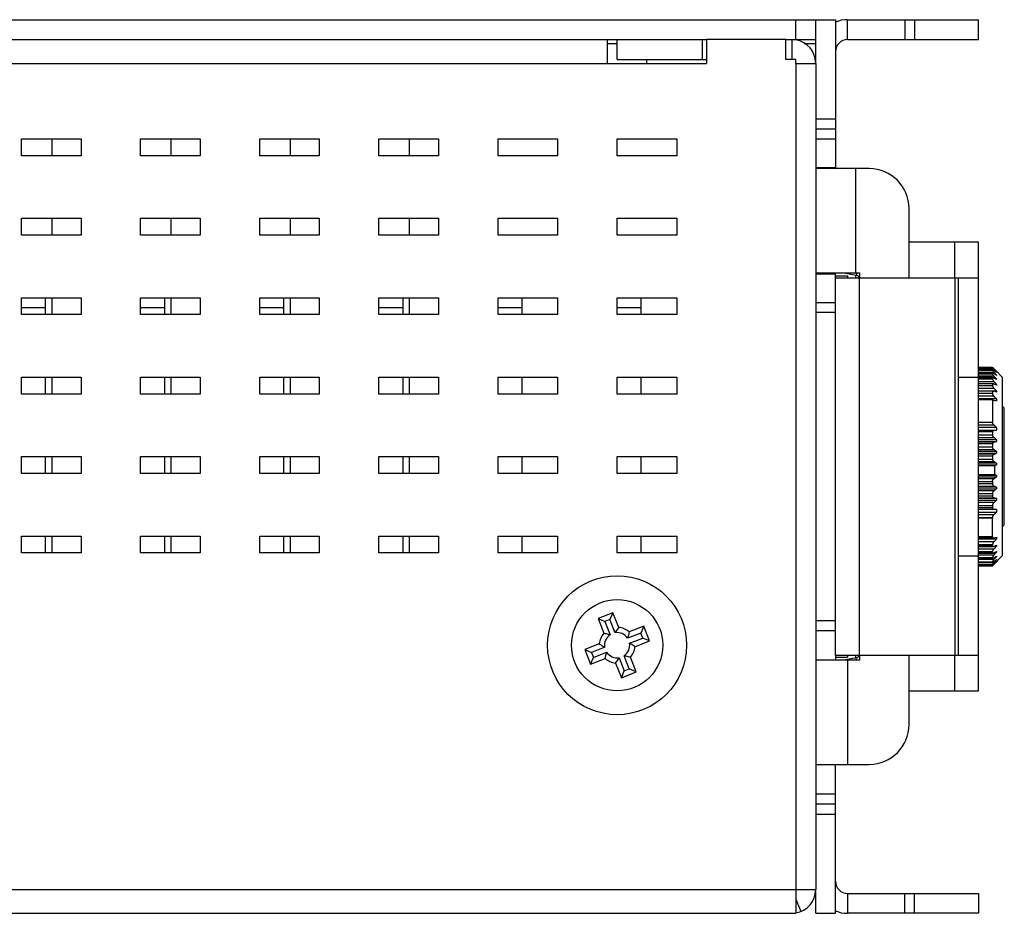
# Model space of a CAD drawing. Extents: x 879 to 1770, y -20 to 610.
# Tile 14 of 16: x 1449 to 1498, y 224 to 269. Entities that reach past the tile are written whole.
import ezdxf

# ---------------------------------------------------------------- set-up
doc = ezdxf.new("R2010")
doc.units = 0
doc.header["$LTSCALE"] = 2
doc.header["$MEASUREMENT"] = 0
for name, color, linetype in [('3347156100_HDXF_CONTINUO93', 7, 'CONTINUOUS'), ('3991141100_CDXF_CONTINUO88', 7, 'CONTINUOUS'), ('3991141200_BDXF_CONTINUO91', 7, 'CONTINUOUS'), ('46-111-501-1DXF_CONTINU103', 7, 'CONTINUOUS'), ('BACK_PLATE_2DXF_CONTINU100', 7, 'CONTINUOUS'), ('SCREW_M4_DXF_CONTINUOUS_97', 7, 'CONTINUOUS'), ('SNAP_2_DXF_CONTINUOUS_LINE', 7, 'CONTINUOUS'), ('SNAP_DXF_CONTINUOUS_LINE', 7, 'CONTINUOUS')]:
    doc.layers.add(name, color=color, linetype=linetype)

msp = doc.modelspace()

# ---------------------------------------------------------------- linework, layer by layer
at = {"layer": '3347156100_HDXF_CONTINUO93', "color": 7, "linetype": 'Continuous'}
for p, q in [((1450.537, 262.048), (1450.537, 262.898)), ((1456.537, 262.048), (1456.537, 262.898)), ((1462.537, 262.048), (1462.537, 262.898)), ((1468.537, 262.048), (1468.537, 262.898)), ((1450.537, 258.048), (1450.537, 258.898)), ((1456.537, 258.048), (1456.537, 258.898)), ((1462.537, 258.048), (1462.537, 258.898)), ((1468.537, 258.048), (1468.537, 258.898)), ((1450.537, 254.048), (1450.537, 254.898)), ((1456.537, 254.048), (1456.537, 254.898)), ((1462.537, 254.048), (1462.537, 254.898)), ((1468.537, 254.048), (1468.537, 254.898)), ((1450.537, 250.048), (1450.537, 250.898)), ((1456.537, 250.048), (1456.537, 250.898)), ((1462.537, 250.048), (1462.537, 250.898)), ((1468.537, 250.048), (1468.537, 250.898)), ((1450.537, 246.048), (1450.537, 246.898)), ((1456.537, 246.048), (1456.537, 246.898)), ((1462.537, 246.048), (1462.537, 246.898)), ((1468.537, 246.048), (1468.537, 246.898)), ((1450.537, 242.048), (1450.537, 242.898)), ((1456.537, 242.048), (1456.537, 242.898)), ((1462.537, 242.048), (1462.537, 242.898)), ((1468.537, 242.048), (1468.537, 242.898))]:
    msp.add_line(p, q, dxfattribs=at)
at = {"layer": '3991141100_CDXF_CONTINUO88', "color": 3, "linetype": 'Continuous'}
msp.add_line((1392.995, 268.898), (1488.995, 268.898), dxfattribs=at)
at = {"layer": '3991141100_CDXF_CONTINUO88', "color": 7, "linetype": 'Continuous'}
for p, q in [((1487.995, 267.898), (1487.995, 268.898)), ((1488.995, 267.898), (1488.995, 268.898)), ((1393.995, 267.898), (1478.995, 267.898)), ((1483.295, 267.898), (1483.495, 267.898)), ((1487.495, 267.898), (1488.995, 267.898)), ((1478.495, 267.698), (1478.995, 267.698)), ((1488.417, 267.698), (1488.995, 267.698)), ((1450.195, 254.898), (1450.195, 254.048)), ((1456.195, 254.898), (1456.195, 254.048)), ((1462.195, 254.898), (1462.195, 254.048)), ((1468.195, 254.898), (1468.195, 254.048)), ((1474.195, 254.898), (1474.195, 254.048)), ((1480.195, 254.898), (1480.195, 254.048)), ((1448.995, 254.398), (1450.195, 254.398)), ((1454.995, 254.398), (1456.195, 254.398)), ((1460.995, 254.398), (1462.195, 254.398)), ((1466.995, 254.398), (1468.195, 254.398)), ((1472.995, 254.398), (1474.195, 254.398)), ((1478.995, 254.398), (1480.195, 254.398)), ((1450.195, 250.898), (1450.195, 250.048)), ((1456.195, 250.898), (1456.195, 250.048)), ((1462.195, 250.898), (1462.195, 250.048)), ((1468.195, 250.898), (1468.195, 250.048)), ((1474.195, 250.898), (1474.195, 250.048)), ((1480.195, 250.898), (1480.195, 250.048)), ((1450.195, 246.898), (1450.195, 246.048)), ((1456.195, 246.898), (1456.195, 246.048)), ((1462.195, 246.898), (1462.195, 246.048)), ((1468.195, 246.898), (1468.195, 246.048)), ((1474.195, 246.898), (1474.195, 246.048)), ((1480.195, 246.898), (1480.195, 246.048)), ((1450.195, 242.898), (1450.195, 242.048)), ((1456.195, 242.898), (1456.195, 242.048)), ((1462.195, 242.898), (1462.195, 242.048)), ((1468.195, 242.898), (1468.195, 242.048)), ((1474.195, 242.898), (1474.195, 242.048)), ((1480.195, 242.898), (1480.195, 242.048))]:
    msp.add_line(p, q, dxfattribs=at)
at = {"layer": '3991141200_BDXF_CONTINUO91', "color": 7, "linetype": 'Continuous'}
for p, q in [((1478.495, 267.898), (1478.495, 266.698)), ((1478.995, 267.898), (1483.295, 267.898)), ((1478.995, 266.898), (1478.995, 267.898)), ((1483.295, 266.898), (1483.295, 267.898)), ((1487.495, 267.898), (1483.495, 267.898)), ((1483.495, 267.898), (1483.495, 266.698)), ((1487.495, 266.898), (1487.495, 267.898)), ((1487.795, 267.898), (1487.795, 266.898)), ((1487.995, 266.898), (1487.495, 266.898)), ((1487.995, 266.698), (1487.995, 266.898)), ((1394.195, 266.698), (1483.495, 266.698)), ((1487.995, 266.698), (1488.995, 266.698)), ((1488.995, 266.698), (1488.995, 225.098)), ((1448.995, 262.048), (1448.995, 262.898)), ((1448.995, 262.898), (1451.995, 262.898)), ((1451.995, 262.898), (1451.995, 262.048)), ((1454.995, 262.048), (1454.995, 262.898)), ((1454.995, 262.898), (1457.995, 262.898)), ((1457.995, 262.898), (1457.995, 262.048)), ((1460.995, 262.048), (1460.995, 262.898)), ((1460.995, 262.898), (1463.995, 262.898)), ((1463.995, 262.898), (1463.995, 262.048)), ((1466.995, 262.898), (1469.995, 262.898)), ((1466.995, 262.048), (1466.995, 262.898)), ((1469.995, 262.898), (1469.995, 262.048)), ((1472.995, 262.898), (1475.995, 262.898)), ((1472.995, 262.048), (1472.995, 262.898)), ((1475.995, 262.898), (1475.995, 262.048)), ((1478.995, 262.898), (1481.995, 262.898)), ((1478.995, 262.048), (1478.995, 262.898)), ((1481.995, 262.898), (1481.995, 262.048)), ((1451.995, 262.048), (1448.995, 262.048)), ((1457.995, 262.048), (1454.995, 262.048)), ((1463.995, 262.048), (1460.995, 262.048)), ((1469.995, 262.048), (1466.995, 262.048)), ((1475.995, 262.048), (1472.995, 262.048)), ((1481.995, 262.048), (1478.995, 262.048)), ((1448.995, 258.048), (1448.995, 258.898)), ((1448.995, 258.898), (1451.995, 258.898)), ((1451.995, 258.898), (1451.995, 258.048)), ((1454.995, 258.048), (1454.995, 258.898)), ((1454.995, 258.898), (1457.995, 258.898)), ((1457.995, 258.898), (1457.995, 258.048)), ((1460.995, 258.898), (1463.995, 258.898)), ((1460.995, 258.048), (1460.995, 258.898)), ((1463.995, 258.898), (1463.995, 258.048)), ((1466.995, 258.898), (1469.995, 258.898)), ((1466.995, 258.048), (1466.995, 258.898)), ((1469.995, 258.898), (1469.995, 258.048)), ((1472.995, 258.898), (1475.995, 258.898)), ((1472.995, 258.048), (1472.995, 258.898)), ((1475.995, 258.898), (1475.995, 258.048)), ((1478.995, 258.898), (1481.995, 258.898)), ((1478.995, 258.048), (1478.995, 258.898)), ((1481.995, 258.898), (1481.995, 258.048)), ((1451.995, 258.048), (1448.995, 258.048)), ((1457.995, 258.048), (1454.995, 258.048)), ((1463.995, 258.048), (1460.995, 258.048)), ((1469.995, 258.048), (1466.995, 258.048)), ((1475.995, 258.048), (1472.995, 258.048)), ((1481.995, 258.048), (1478.995, 258.048)), ((1448.995, 254.048), (1448.995, 254.898)), ((1448.995, 254.898), (1451.995, 254.898)), ((1451.995, 254.898), (1451.995, 254.048)), ((1454.995, 254.048), (1454.995, 254.898)), ((1454.995, 254.898), (1457.995, 254.898)), ((1457.995, 254.898), (1457.995, 254.048)), ((1460.995, 254.898), (1463.995, 254.898)), ((1460.995, 254.048), (1460.995, 254.898)), ((1463.995, 254.898), (1463.995, 254.048)), ((1466.995, 254.898), (1469.995, 254.898)), ((1466.995, 254.048), (1466.995, 254.898)), ((1469.995, 254.898), (1469.995, 254.048)), ((1472.995, 254.898), (1475.995, 254.898)), ((1472.995, 254.048), (1472.995, 254.898)), ((1475.995, 254.898), (1475.995, 254.048)), ((1478.995, 254.898), (1481.995, 254.898)), ((1478.995, 254.048), (1478.995, 254.898)), ((1481.995, 254.898), (1481.995, 254.048)), ((1451.995, 254.048), (1448.995, 254.048)), ((1457.995, 254.048), (1454.995, 254.048)), ((1463.995, 254.048), (1460.995, 254.048)), ((1469.995, 254.048), (1466.995, 254.048)), ((1475.995, 254.048), (1472.995, 254.048)), ((1481.995, 254.048), (1478.995, 254.048)), ((1448.995, 250.048), (1448.995, 250.898)), ((1448.995, 250.898), (1451.995, 250.898)), ((1451.995, 250.898), (1451.995, 250.048)), ((1454.995, 250.898), (1457.995, 250.898)), ((1454.995, 250.048), (1454.995, 250.898)), ((1457.995, 250.898), (1457.995, 250.048)), ((1460.995, 250.898), (1463.995, 250.898)), ((1460.995, 250.048), (1460.995, 250.898)), ((1463.995, 250.898), (1463.995, 250.048)), ((1466.995, 250.898), (1469.995, 250.898)), ((1466.995, 250.048), (1466.995, 250.898)), ((1469.995, 250.898), (1469.995, 250.048)), ((1472.995, 250.898), (1475.995, 250.898)), ((1472.995, 250.048), (1472.995, 250.898)), ((1475.995, 250.898), (1475.995, 250.048)), ((1478.995, 250.898), (1481.995, 250.898)), ((1478.995, 250.048), (1478.995, 250.898)), ((1481.995, 250.898), (1481.995, 250.048)), ((1451.995, 250.048), (1448.995, 250.048)), ((1457.995, 250.048), (1454.995, 250.048)), ((1463.995, 250.048), (1460.995, 250.048)), ((1469.995, 250.048), (1466.995, 250.048)), ((1475.995, 250.048), (1472.995, 250.048)), ((1481.995, 250.048), (1478.995, 250.048)), ((1448.995, 246.898), (1451.995, 246.898)), ((1448.995, 246.048), (1448.995, 246.898)), ((1451.995, 246.898), (1451.995, 246.048)), ((1454.995, 246.898), (1457.995, 246.898)), ((1454.995, 246.048), (1454.995, 246.898)), ((1457.995, 246.898), (1457.995, 246.048)), ((1460.995, 246.898), (1463.995, 246.898)), ((1460.995, 246.048), (1460.995, 246.898)), ((1463.995, 246.898), (1463.995, 246.048)), ((1466.995, 246.898), (1469.995, 246.898)), ((1466.995, 246.048), (1466.995, 246.898)), ((1469.995, 246.898), (1469.995, 246.048)), ((1472.995, 246.898), (1475.995, 246.898)), ((1472.995, 246.048), (1472.995, 246.898)), ((1475.995, 246.898), (1475.995, 246.048)), ((1478.995, 246.898), (1481.995, 246.898)), ((1478.995, 246.048), (1478.995, 246.898)), ((1481.995, 246.898), (1481.995, 246.048)), ((1451.995, 246.048), (1448.995, 246.048)), ((1457.995, 246.048), (1454.995, 246.048)), ((1463.995, 246.048), (1460.995, 246.048)), ((1469.995, 246.048), (1466.995, 246.048)), ((1475.995, 246.048), (1472.995, 246.048)), ((1481.995, 246.048), (1478.995, 246.048)), ((1448.995, 242.898), (1451.995, 242.898)), ((1448.995, 242.048), (1448.995, 242.898)), ((1451.995, 242.898), (1451.995, 242.048)), ((1454.995, 242.898), (1457.995, 242.898)), ((1454.995, 242.048), (1454.995, 242.898)), ((1457.995, 242.898), (1457.995, 242.048)), ((1460.995, 242.898), (1463.995, 242.898)), ((1460.995, 242.048), (1460.995, 242.898)), ((1463.995, 242.898), (1463.995, 242.048)), ((1466.995, 242.898), (1469.995, 242.898)), ((1466.995, 242.048), (1466.995, 242.898)), ((1469.995, 242.898), (1469.995, 242.048)), ((1472.995, 242.898), (1475.995, 242.898)), ((1472.995, 242.048), (1472.995, 242.898)), ((1475.995, 242.898), (1475.995, 242.048)), ((1478.995, 242.898), (1481.995, 242.898)), ((1478.995, 242.048), (1478.995, 242.898)), ((1481.995, 242.898), (1481.995, 242.048)), ((1451.995, 242.048), (1448.995, 242.048)), ((1457.995, 242.048), (1454.995, 242.048)), ((1463.995, 242.048), (1460.995, 242.048)), ((1469.995, 242.048), (1466.995, 242.048)), ((1475.995, 242.048), (1472.995, 242.048)), ((1481.995, 242.048), (1478.995, 242.048)), ((1394.195, 225.098), (1488.995, 225.098)), ((1487.995, 225.098), (1487.995, 223.898)), ((1487.995, 224.606), (1488.247, 223.987)), ((1392.995, 223.898), (1487.995, 223.898))]:
    msp.add_line(p, q, dxfattribs=at)
at = {"layer": '3991141200_BDXF_CONTINUO91', "color": 3, "linetype": 'Continuous'}
for p, q in [((1478.995, 266.898), (1483.495, 266.898)), ((1480.495, 266.698), (1480.495, 266.898)), ((1487.995, 266.698), (1487.995, 225.098))]:
    msp.add_line(p, q, dxfattribs=at)
at = {"layer": '3991141200_BDXF_CONTINUO91', "color": 7, "linetype": 'Continuous'}
for centre, start, end in [((1487.795, 266.698), 0, 80.5737), ((1487.795, 225.098), 279.5428, 0)]:
    msp.add_arc(centre, 1.2, start, end, dxfattribs=at)
at = {"layer": '46-111-501-1DXF_CONTINU103', "color": 6, "linetype": 'Continuous'}
for p, q in [((1497.195, 251.398), (1497.895, 251.398)), ((1497.895, 251.381), (1497.195, 251.381)), ((1497.195, 251.366), (1497.895, 251.366)), ((1497.895, 251.29), (1497.195, 251.29)), ((1497.195, 251.256), (1497.895, 251.256)), ((1497.195, 251.156), (1497.967, 251.156)), ((1497.895, 251.121), (1497.195, 251.121)), ((1497.195, 251.069), (1497.895, 251.069)), ((1497.195, 250.958), (1497.967, 250.958)), ((1497.895, 251.381), (1497.895, 251.366)), ((1497.895, 251.29), (1497.895, 251.256)), ((1497.895, 251.121), (1497.899, 251.122)), ((1497.895, 251.122), (1497.9, 251.122)), ((1497.895, 251.121), (1497.895, 251.069)), ((1497.914, 251.28), (1497.967, 251.28)), ((1497.967, 251.326), (1497.934, 251.359)), ((1497.956, 251.326), (1497.967, 251.326)), ((1497.967, 251.326), (1497.972, 251.321)), ((1497.967, 251.28), (1497.987, 251.258)), ((1497.967, 251.156), (1498.003, 251.116)), ((1498.095, 251.011), (1498.063, 251.011)), ((1498.095, 251.141), (1498.079, 251.141)), ((1498.095, 251.196), (1498.095, 251.193)), ((1498.095, 251.141), (1498.095, 251.127)), ((1498.095, 251.011), (1498.095, 250.986)), ((1498.395, 250.898), (1498.098, 251.196)), ((1497.195, 250.882), (1497.895, 250.882)), ((1497.895, 250.879), (1497.195, 250.879)), ((1497.195, 250.808), (1497.895, 250.808)), ((1497.195, 250.687), (1497.967, 250.687)), ((1497.195, 250.573), (1497.916, 250.573)), ((1497.895, 250.565), (1497.195, 250.565)), ((1497.195, 250.478), (1497.895, 250.478)), ((1497.895, 250.879), (1497.906, 250.882)), ((1497.895, 250.879), (1497.895, 250.808)), ((1497.895, 250.565), (1497.895, 250.478)), ((1497.906, 250.882), (1497.91, 250.882)), ((1498.095, 250.535), (1498.009, 250.535)), ((1498.095, 250.808), (1498.041, 250.808)), ((1498.095, 250.808), (1498.095, 250.773)), ((1498.095, 250.535), (1498.095, 250.491)), ((1498.395, 250.898), (1498.395, 241.898)), ((1497.195, 250.349), (1497.967, 250.349)), ((1497.195, 250.201), (1497.927, 250.201)), ((1497.895, 250.186), (1497.195, 250.186)), ((1497.195, 250.084), (1497.895, 250.084)), ((1497.195, 249.949), (1497.967, 249.949)), ((1497.895, 250.186), (1497.895, 250.084)), ((1498.095, 250.197), (1497.948, 250.197)), ((1497.967, 250.349), (1497.961, 250.356)), ((1498.095, 250.197), (1498.095, 250.145)), ((1498.095, 249.8), (1497.195, 249.8)), ((1497.895, 249.758), (1497.195, 249.758)), ((1497.895, 249.758), (1497.895, 248.633)), ((1498.095, 249.8), (1498.095, 249.697)), ((1498.495, 243.498), (1498.495, 249.298)), ((1497.195, 248.633), (1497.895, 248.633)), ((1497.195, 248.492), (1497.968, 248.492)), ((1498.095, 248.367), (1497.195, 248.367)), ((1497.195, 248.236), (1498.095, 248.236)), ((1497.967, 248.208), (1497.195, 248.208)), ((1497.895, 248.145), (1497.195, 248.145)), ((1497.195, 248), (1497.895, 248)), ((1497.895, 248.145), (1497.895, 248)), ((1498.095, 248.367), (1498.095, 248.236)), ((1497.195, 247.863), (1497.967, 247.863)), ((1498.095, 247.747), (1497.195, 247.747)), ((1497.195, 247.665), (1498.095, 247.665)), ((1497.967, 247.619), (1497.195, 247.619)), ((1497.895, 247.544), (1497.195, 247.544)), ((1497.895, 247.544), (1497.895, 247.394)), ((1498.095, 247.747), (1498.095, 247.665)), ((1497.195, 247.394), (1497.895, 247.394)), ((1497.195, 247.262), (1497.967, 247.262)), ((1498.095, 247.159), (1497.195, 247.159)), ((1497.195, 247.075), (1498.095, 247.075)), ((1497.967, 247.011), (1497.195, 247.011)), ((1498.095, 247.159), (1498.095, 247.075)), ((1497.895, 246.925), (1497.195, 246.925)), ((1497.195, 246.772), (1497.895, 246.772)), ((1497.195, 246.647), (1497.967, 246.647)), ((1498.095, 246.559), (1497.195, 246.559)), ((1497.195, 246.49), (1498.095, 246.49)), ((1497.895, 246.925), (1497.895, 246.772)), ((1497.896, 246.764), (1497.895, 246.772)), ((1498.095, 246.559), (1498.095, 246.49)), ((1497.995, 246.427), (1497.195, 246.427)), ((1497.195, 245.996), (1497.995, 245.996)), ((1497.995, 246.427), (1497.995, 245.996)), ((1498.095, 245.941), (1497.195, 245.941)), ((1497.195, 245.872), (1498.095, 245.872)), ((1497.967, 245.775), (1497.195, 245.775)), ((1497.195, 245.645), (1497.895, 245.645)), ((1497.895, 245.52), (1497.195, 245.52)), ((1497.895, 245.645), (1497.896, 245.654)), ((1497.895, 245.645), (1497.895, 245.52)), ((1498.095, 245.941), (1498.095, 245.872)), ((1497.195, 245.415), (1497.967, 245.415)), ((1498.095, 245.361), (1497.195, 245.361)), ((1497.195, 245.278), (1498.095, 245.278)), ((1497.967, 245.167), (1497.195, 245.167)), ((1497.195, 245.032), (1497.895, 245.032)), ((1497.895, 245.032), (1497.895, 244.91)), ((1498.095, 245.361), (1498.095, 245.278)), ((1497.895, 244.91), (1497.195, 244.91)), ((1497.195, 244.817), (1497.967, 244.817)), ((1498.095, 244.782), (1497.195, 244.782)), ((1497.195, 244.702), (1498.095, 244.702)), ((1497.967, 244.579), (1497.195, 244.579)), ((1498.095, 244.782), (1498.095, 244.702)), ((1497.195, 244.44), (1497.895, 244.44)), ((1497.895, 244.324), (1497.195, 244.324)), ((1497.195, 244.245), (1497.967, 244.245)), ((1498.095, 244.228), (1497.195, 244.228)), ((1497.195, 244.102), (1498.095, 244.102)), ((1497.895, 244.44), (1497.895, 244.324)), ((1497.967, 244.245), (1498.095, 244.228)), ((1498.095, 244.228), (1498.095, 244.102)), ((1497.968, 243.971), (1497.195, 243.971)), ((1497.195, 243.829), (1497.895, 243.829)), ((1497.895, 243.79), (1497.195, 243.79)), ((1497.895, 243.829), (1497.895, 243.79)), ((1497.195, 242.867), (1497.895, 242.867)), ((1497.895, 242.835), (1497.195, 242.835)), ((1497.195, 242.803), (1497.937, 242.803)), ((1497.195, 242.798), (1497.937, 242.798)), ((1497.195, 242.749), (1498.095, 242.749)), ((1497.967, 242.598), (1497.195, 242.598)), ((1497.895, 242.867), (1497.895, 242.835)), ((1497.937, 242.798), (1497.968, 242.803)), ((1498.095, 242.843), (1498.095, 242.749)), ((1497.195, 242.466), (1497.895, 242.466)), ((1497.895, 242.389), (1497.195, 242.389)), ((1497.195, 242.364), (1497.924, 242.364)), ((1497.967, 242.234), (1497.195, 242.234)), ((1497.195, 242.11), (1497.895, 242.11)), ((1497.895, 242.046), (1497.195, 242.046)), ((1497.195, 242.031), (1497.914, 242.031)), ((1497.895, 242.466), (1497.895, 242.389)), ((1497.895, 242.11), (1497.895, 242.046)), ((1497.961, 242.228), (1497.967, 242.234)), ((1497.991, 242.387), (1498.095, 242.387)), ((1498.03, 242.088), (1498.095, 242.088)), ((1498.095, 242.434), (1498.095, 242.387)), ((1498.095, 242.126), (1498.095, 242.088)), ((1497.967, 241.937), (1497.195, 241.937)), ((1497.195, 241.821), (1497.895, 241.821)), ((1497.895, 241.772), (1497.195, 241.772)), ((1497.195, 241.764), (1497.895, 241.764)), ((1497.967, 241.71), (1497.195, 241.71)), ((1497.195, 241.605), (1497.895, 241.605)), ((1497.895, 241.571), (1497.195, 241.571)), ((1497.195, 241.568), (1497.895, 241.568)), ((1497.967, 241.556), (1497.195, 241.556)), ((1497.895, 241.821), (1497.895, 241.772)), ((1497.895, 241.605), (1497.895, 241.571)), ((1498.395, 241.898), (1497.911, 241.415)), ((1497.993, 241.586), (1497.967, 241.556)), ((1498.055, 241.857), (1498.095, 241.857)), ((1498.073, 241.698), (1498.095, 241.698)), ((1498.087, 241.613), (1498.095, 241.613)), ((1498.095, 241.886), (1498.095, 241.857)), ((1498.095, 241.716), (1498.095, 241.698)), ((1498.095, 241.621), (1498.095, 241.613)), ((1497.195, 241.465), (1497.895, 241.465)), ((1497.895, 241.446), (1497.195, 241.446)), ((1497.195, 241.445), (1497.896, 241.445)), ((1497.195, 241.402), (1497.895, 241.402)), ((1497.895, 241.399), (1497.195, 241.399)), ((1497.895, 241.465), (1497.895, 241.446)), ((1497.895, 241.446), (1497.896, 241.445)), ((1497.895, 241.402), (1497.895, 241.399)), ((1497.931, 241.434), (1497.967, 241.47)), ((1497.967, 241.479), (1497.942, 241.479)), ((1497.978, 241.491), (1497.967, 241.479))]:
    msp.add_line(p, q, dxfattribs=at)
for centre, radius, start, end in [((1497.127, 250.611), 1.099, 45.0934, 45.7202), ((1496.284, 249.763), 2.295, 44.9687, 45.1204), ((1491.703, 245.187), 8.77, 44.7302, 44.9697), ((1497.869, 251.015), 0.112, 63.4568, 68.8117), ((1474.995, 227.333), 33.21, 45.9277, 46.2351), ((1477.064, 227.037), 31.979, 48.8782, 49.1827), ((1479.17, 226.22), 31.17, 52.6146, 52.911), ((1470.02, 226.936), 36.852, 40.3744, 40.6815), ((1474.095, 227.634), 33.633, 44.4725, 44.772), ((1472.469, 227.599), 34.798, 42.5728, 42.8342), ((1471.196, 227.442), 35.764, 41.2244, 41.4485), ((1481.18, 224.477), 31.267, 57.2496, 57.5289), ((1469.571, 226.611), 37.229, 39.9875, 40.2939), ((1482.969, 220.958), 33.181, 62.8801, 63.1289), ((1498.31, 250.246), 0.454, 216.8603, 220.9036), ((1469.643, 226.282), 37.168, 40.0486, 40.3552), ((1484.424, 213.496), 39.115, 69.5434, 69.744), ((1470.232, 225.952), 36.675, 40.5603, 40.8677), ((1484.799, 190.928), 60.255, 77.25188, 77.37555), ((1498.395, 249.298), 0.1, 0, 90), ((1473.52, 223.516), 34.95, 45.3199, 45.6117), ((1485.5, 305.678), 58.807, 282.23869, 282.36669), ((1476.596, 224.028), 32.013, 47.8112, 48.1205), ((1484.498, 284.962), 39.698, 289.8327, 290.0297), ((1478.686, 222.956), 31.025, 51.2731, 51.5764), ((1483.066, 276.888), 33.387, 296.5068, 296.7532), ((1480.724, 221.194), 30.743, 55.5965, 55.8859), ((1481.72, 272.191), 30.474, 302.2807, 302.5034), ((1482.947, 218.8), 31.082, 60.8326, 61.0435), ((1479.293, 270.7), 31.144, 306.8409, 307.1366), ((1484.148, 212.17), 36.003, 67.2082, 67.4296), ((1477.189, 269.393), 31.915, 310.6189, 310.9232), ((1485.318, 198.634), 47.884, 74.5242, 74.6835), ((1475.114, 268.568), 33.131, 313.6099, 313.9172), ((1472.084, 269.217), 36.158, 315.7147, 316.0034), ((1445.497, 243.327), 52.4, 359.4977, 0.506), ((1498.395, 243.498), 0.1, 270, 360), ((1498.346, 242.273), 0.499, 139.451, 143.1435), ((1469.521, 266.892), 37.408, 319.4997, 319.8033), ((1484.369, 286.525), 45.787, 287.2781, 287.4445), ((1483.755, 273.716), 34.412, 294.3918, 294.6267), ((1469.242, 266.563), 37.643, 319.7369, 320.0401), ((1482.1, 269.105), 31.364, 300.3915, 300.6637), ((1469.49, 266.235), 37.434, 319.5263, 319.8299), ((1497.882, 241.633), 0.0687, 292.9388, 296.1894), ((1480.178, 266.837), 30.718, 305.386, 305.6803), ((1470.252, 265.921), 36.801, 318.8598, 319.1645), ((1478.113, 265.737), 31.246, 309.4508, 309.7563), ((1476.032, 265.279), 32.349, 312.692, 313.0021), ((1473.16, 265.406), 34.466, 316.0604, 316.342), ((1471.648, 265.497), 35.578, 317.7737, 318.0177), ((1492.978, 246.345), 6.975, 315.0117, 315.2459), ((1500.85, 238.695), 4.008, 136.006, 136.7426)]:
    msp.add_arc(centre, radius, start, end, dxfattribs=at)
for points, start_tangent, end_tangent in [([(1497.895, 251.381), (1497.91, 251.37), (1497.934, 251.348), (1497.967, 251.317)], (0.829651, -0.558282), (0.721062, -0.692871)), ([(1497.967, 251.28), (1497.937, 251.312), (1497.915, 251.338), (1497.901, 251.356), (1497.895, 251.366)], (-0.680461, 0.732784), (-0.322099, 0.946706)), ([(1497.895, 251.29), (1497.91, 251.283), (1497.934, 251.266), (1497.967, 251.238)], (0.985929, -0.167167), (0.753409, -0.657553)), ([(1497.967, 251.156), (1497.937, 251.191), (1497.915, 251.22), (1497.901, 251.242), (1497.895, 251.256)], (-0.663013, 0.748608), (-0.194696, 0.980864)), ([(1497.967, 250.958), (1497.937, 250.994), (1497.915, 251.026), (1497.901, 251.051), (1497.895, 251.069)], (-0.651812, 0.758381), (-0.140298, 0.990109)), ([(1497.899, 251.122), (1497.91, 251.12)], (0.999472, 0.032491), (0.932777, -0.360453)), ([(1497.919, 251.115), (1497.934, 251.107), (1497.967, 251.084)], (0.895206, -0.445652), (0.791995, -0.610527)), ([(1497.967, 250.687), (1497.937, 250.725), (1497.915, 250.759), (1497.901, 250.787), (1497.895, 250.808)], (-0.646666, 0.762773), (-0.110855, 0.993837)), ([(1497.895, 250.565), (1497.91, 250.573), (1497.915, 250.574)], (0.602485, 0.79813), (0.999747, 0.022504)), ([(1497.895, 250.478), (1497.897, 250.466), (1497.901, 250.453), (1497.908, 250.437), (1497.917, 250.42), (1497.929, 250.4), (1497.943, 250.379), (1497.961, 250.356)], (0.092779, -0.995687), (0.636331, -0.771416)), ([(1497.91, 250.882), (1497.934, 250.874), (1497.967, 250.855)], (0.995941, -0.090008), (0.83583, -0.548988)), ([(1497.915, 250.574), (1497.934, 250.57), (1497.967, 250.557)], (0.999747, 0.022504), (0.882693, -0.46995)), ([(1497.895, 250.186), (1497.91, 250.199), (1497.926, 250.202)], (0.487429, 0.873163), (0.999967, -0.008165)), ([(1497.947, 249.974), (1497.919, 250.015), (1497.902, 250.053), (1497.895, 250.084)], (-0.599453, 0.80041), (-0.080843, 0.996727)), ([(1497.926, 250.202), (1497.934, 250.201), (1497.967, 250.192)], (0.999967, -0.008165), (0.928606, -0.371066)), ([(1497.895, 249.758), (1497.917, 249.752), (1497.942, 249.741), (1497.968, 249.726)], (0.978478, -0.206349), (0.841535, -0.540203)), ([(1497.913, 248.568), (1497.904, 248.591), (1497.898, 248.613), (1497.895, 248.633)], (-0.425324, 0.905041), (-0.062579, 0.99804)), ([(1497.968, 248.492), (1497.946, 248.516), (1497.927, 248.542), (1497.913, 248.568)], (-0.714578, 0.699556), (-0.425324, 0.905041)), ([(1497.895, 248.145), (1497.91, 248.174), (1497.934, 248.196), (1497.967, 248.208)], (0.289275, 0.957246), (0.985457, 0.169927)), ([(1497.904, 247.955), (1497.9, 247.971), (1497.897, 247.986), (1497.895, 248)], (-0.328819, 0.944393), (-0.060239, 0.998184)), ([(1497.967, 247.863), (1497.94, 247.892), (1497.919, 247.923), (1497.904, 247.955)], (-0.74451, 0.667611), (-0.328819, 0.944393)), ([(1497.895, 247.544), (1497.91, 247.576), (1497.934, 247.602), (1497.967, 247.619)], (0.269632, 0.962963), (0.953977, 0.299879)), ([(1497.899, 247.367), (1497.897, 247.376), (1497.896, 247.385), (1497.895, 247.394)], (-0.225408, 0.974264), (-0.058688, 0.998276)), ([(1497.895, 246.925), (1497.91, 246.96), (1497.934, 246.989), (1497.967, 247.011)], (0.255919, 0.966698), (0.911478, 0.411349)), ([(1497.967, 247.262), (1497.935, 247.293), (1497.912, 247.329), (1497.899, 247.367)], (-0.7834, 0.621517), (-0.225408, 0.974264)), ([(1497.896, 246.764), (1497.899, 246.744), (1497.906, 246.723), (1497.915, 246.703), (1497.928, 246.683), (1497.946, 246.664), (1497.967, 246.647)], (0.110524, -0.993873), (0.82789, -0.560891)), ([(1497.895, 245.52), (1497.897, 245.503), (1497.902, 245.485), (1497.909, 245.469), (1497.918, 245.453), (1497.931, 245.438), (1497.947, 245.425), (1497.967, 245.415)], (0.05973, -0.998215), (0.923391, -0.383861)), ([(1497.896, 245.654), (1497.903, 245.686), (1497.917, 245.719), (1497.939, 245.749), (1497.967, 245.775)], (0.110524, 0.993873), (0.800285, 0.59962)), ([(1497.899, 245.059), (1497.897, 245.05), (1497.896, 245.041), (1497.895, 245.032)], (-0.225408, -0.974264), (-0.059508, -0.998228)), ([(1497.967, 245.167), (1497.935, 245.134), (1497.912, 245.097), (1497.899, 245.059)], (-0.759037, -0.651048), (-0.225408, -0.974264)), ([(1497.895, 244.91), (1497.897, 244.894), (1497.902, 244.877), (1497.909, 244.862), (1497.918, 244.848), (1497.931, 244.835), (1497.947, 244.825), (1497.967, 244.817)], (0.062071, -0.998072), (0.964472, -0.264183)), ([(1497.904, 244.485), (1497.9, 244.469), (1497.897, 244.454), (1497.895, 244.44)], (-0.328819, -0.944393), (-0.061705, -0.998094)), ([(1497.967, 244.579), (1497.94, 244.549), (1497.919, 244.517), (1497.904, 244.485)], (-0.724032, -0.689766), (-0.328819, -0.944393)), ([(1497.895, 244.324), (1497.897, 244.308), (1497.902, 244.293), (1497.909, 244.28), (1497.918, 244.267), (1497.931, 244.257), (1497.947, 244.249), (1497.967, 244.245)], (0.065676, -0.997841), (0.991932, -0.126771)), ([(1497.913, 243.893), (1497.904, 243.87), (1497.898, 243.849), (1497.895, 243.829)], (-0.425324, -0.905041), (-0.064884, -0.997893)), ([(1497.968, 243.971), (1497.946, 243.946), (1497.927, 243.919), (1497.913, 243.893)], (-0.698212, -0.715891), (-0.425324, -0.905041)), ([(1497.895, 242.835), (1497.901, 242.815), (1497.915, 242.802), (1497.937, 242.798)], (0.087043, -0.996205), (1, 0.000502)), ([(1497.947, 242.572), (1497.931, 242.55), (1497.918, 242.529), (1497.909, 242.51), (1497.902, 242.494), (1497.897, 242.479), (1497.895, 242.466)], (-0.599453, -0.80041), (-0.087531, -0.996162)), ([(1497.895, 242.389), (1497.897, 242.38), (1497.902, 242.372), (1497.909, 242.367), (1497.918, 242.364), (1497.924, 242.364)], (0.105266, -0.994444), (0.999998, -0.001873)), ([(1497.895, 242.11), (1497.901, 242.131), (1497.913, 242.159), (1497.934, 242.192), (1497.961, 242.228)], (0.102787, 0.994703), (0.636331, 0.771416)), ([(1497.895, 242.046), (1497.897, 242.039), (1497.902, 242.034), (1497.909, 242.031), (1497.914, 242.031)], (0.130904, -0.991395), (1, -0.000924)), ([(1497.914, 242.031), (1497.918, 242.031), (1497.931, 242.034), (1497.947, 242.04), (1497.967, 242.05)], (1, -0.000924), (0.862561, 0.505953)), ([(1497.924, 242.364), (1497.931, 242.365), (1497.947, 242.368), (1497.967, 242.376)], (0.999998, -0.001873), (0.910722, 0.413019)), ([(1497.967, 241.937), (1497.947, 241.913), (1497.931, 241.891), (1497.918, 241.873), (1497.909, 241.856), (1497.902, 241.842), (1497.897, 241.831), (1497.895, 241.821)], (-0.649077, -0.760723), (-0.126822, -0.991925)), ([(1497.895, 241.772), (1497.897, 241.767), (1497.902, 241.764), (1497.906, 241.764)], (0.176384, -0.984321), (0.999991, 0.004203)), ([(1497.967, 241.71), (1497.947, 241.686), (1497.931, 241.666), (1497.918, 241.649), (1497.909, 241.634), (1497.902, 241.622), (1497.897, 241.613), (1497.895, 241.605)], (-0.657882, -0.753121), (-0.168718, -0.985664)), ([(1497.895, 241.571), (1497.897, 241.568), (1497.9, 241.567)], (0.274747, -0.961517), (0.99985, 0.017341)), ([(1497.967, 241.556), (1497.947, 241.534), (1497.931, 241.516), (1497.918, 241.5), (1497.909, 241.487), (1497.902, 241.477), (1497.897, 241.47), (1497.895, 241.465)], (-0.67285, -0.739779), (-0.256344, -0.966586)), ([(1497.9, 241.567), (1497.902, 241.568), (1497.909, 241.57)], (0.99985, 0.017341), (0.921402, 0.388612)), ([(1497.906, 241.764), (1497.909, 241.764), (1497.918, 241.766), (1497.931, 241.772), (1497.947, 241.781), (1497.967, 241.794)], (0.999991, 0.004203), (0.815235, 0.57913)), ([(1497.912, 241.571), (1497.918, 241.575), (1497.931, 241.583), (1497.947, 241.594), (1497.967, 241.61)], (0.897873, 0.440254), (0.772133, 0.635461)), ([(1497.931, 241.442), (1497.918, 241.428), (1497.909, 241.418), (1497.902, 241.41), (1497.897, 241.405), (1497.895, 241.402)], (-0.684868, -0.728667), (-0.520661, -0.853764)), ([(1497.895, 241.399), (1497.897, 241.401), (1497.902, 241.405), (1497.909, 241.412), (1497.911, 241.414)], (0.783123, 0.621867), (0.706887, 0.707327)), ([(1497.896, 241.445), (1497.897, 241.445), (1497.902, 241.447), (1497.909, 241.452)], (1, -0.000445), (0.819897, 0.572511)), ([(1497.909, 241.452), (1497.918, 241.459), (1497.931, 241.47), (1497.947, 241.484), (1497.967, 241.502)], (0.819897, 0.572511), (0.734969, 0.678101))]:
    msp.add_spline(points, degree=3, dxfattribs=dict(at, start_tangent=start_tangent, end_tangent=end_tangent))
at = {"layer": 'BACK_PLATE_2DXF_CONTINU100', "color": 7, "linetype": 'Continuous'}
for p, q in [((1488.995, 268.898), (1489.995, 268.898)), ((1490.595, 268.898), (1497.195, 268.898)), ((1490.595, 267.898), (1490.595, 268.898)), ((1493.478, 268.898), (1493.478, 267.898)), ((1493.971, 268.898), (1493.971, 267.898)), ((1497.195, 267.898), (1497.195, 268.898)), ((1488.995, 266.698), (1488.995, 267.898)), ((1488.995, 263.898), (1489.995, 263.898)), ((1488.995, 263.898), (1488.995, 263.398)), ((1488.995, 263.398), (1489.995, 263.398)), ((1488.995, 262.898), (1489.995, 262.898)), ((1489.995, 261.441), (1488.995, 261.441)), ((1491.695, 261.398), (1489.031, 261.398)), ((1490.995, 261.398), (1490.995, 256.148)), ((1493.695, 255.898), (1493.695, 259.398)), ((1488.995, 256.105), (1489.995, 256.105)), ((1489.031, 256.148), (1491.195, 256.148)), ((1490.413, 256.148), (1491.032, 256.039)), ((1491.05, 256.139), (1491.032, 256.039)), ((1491.195, 256.148), (1491.195, 255.898)), ((1489.995, 254.648), (1488.995, 254.648)), ((1489.995, 254.148), (1488.995, 254.148)), ((1488.995, 254.148), (1488.995, 238.648)), ((1488.995, 238.648), (1489.995, 238.648)), ((1488.995, 238.148), (1489.995, 238.148)), ((1491.195, 236.648), (1488.995, 236.648)), ((1491.032, 236.758), (1490.413, 236.648)), ((1490.595, 236.648), (1490.595, 231.398)), ((1491.051, 236.648), (1491.032, 236.758)), ((1491.195, 236.898), (1491.195, 236.648)), ((1493.695, 233.398), (1493.695, 236.898)), ((1488.995, 231.398), (1491.695, 231.398)), ((1489.995, 229.898), (1488.995, 229.898)), ((1489.995, 229.398), (1488.995, 229.398)), ((1488.995, 229.398), (1488.995, 228.898)), ((1488.995, 228.898), (1489.995, 228.898)), ((1488.995, 223.898), (1488.995, 224.989)), ((1490.595, 224.898), (1490.595, 223.898)), ((1493.478, 223.898), (1493.478, 224.898)), ((1493.971, 223.898), (1493.971, 224.898)), ((1497.195, 224.898), (1497.195, 223.898)), ((1488.995, 223.898), (1489.995, 223.898)), ((1497.195, 223.898), (1490.595, 223.898))]:
    msp.add_line(p, q, dxfattribs=at)
at = {"layer": 'BACK_PLATE_2DXF_CONTINU100', "color": 3, "linetype": 'Continuous'}
for p, q in [((1489.995, 268.898), (1489.995, 261.441)), ((1490.595, 267.898), (1497.195, 267.898)), ((1489.995, 255.898), (1489.995, 256.105)), ((1489.995, 255.998), (1490.595, 255.998)), ((1490.595, 255.998), (1490.595, 255.898)), ((1489.995, 236.898), (1489.995, 236.648)), ((1489.995, 236.798), (1490.595, 236.798)), ((1490.595, 236.898), (1490.595, 236.798)), ((1489.995, 223.898), (1489.995, 231.398)), ((1490.595, 224.898), (1497.195, 224.898))]:
    msp.add_line(p, q, dxfattribs=at)
at = {"layer": 'BACK_PLATE_2DXF_CONTINU100', "color": 7, "linetype": 'Continuous'}
for centre, radius, start, end in [((1490.595, 267.298), 1.6, 90, 112.2322), ((1491.695, 259.398), 2, 0, 90), ((1490.997, 255.842), 0.2, 16, 80), ((1490.997, 236.954), 0.2, 280, 344), ((1491.695, 233.398), 2, 270, 0), ((1490.595, 225.498), 1.6, 247.7678, 270)]:
    msp.add_arc(centre, radius, start, end, dxfattribs=at)
at = {"layer": 'BACK_PLATE_2DXF_CONTINU100', "color": 3, "linetype": 'Continuous'}
for centre, start, end in [((1490.595, 267.298), 90, 180), ((1490.595, 225.498), 180, 270)]:
    msp.add_arc(centre, 0.6, start, end, dxfattribs=at)
for points, start_tangent, end_tangent in [([(1489.995, 261.441), (1489.997, 261.417), (1490.003, 261.403)], (0, -1), (0.69222, -0.721686)), ([(1489.995, 256.105), (1489.997, 256.129), (1490.003, 256.144)], (0, 1), (0.69222, 0.721686))]:
    msp.add_spline(points, degree=3, dxfattribs=dict(at, start_tangent=start_tangent, end_tangent=end_tangent))
at = {"layer": 'SCREW_M4_DXF_CONTINUOUS_97', "color": 7, "linetype": 'Continuous'}
for p, q in [((1478.783, 239.034), (1478.038, 238.741)), ((1478.783, 239.034), (1478.633, 238.691)), ((1479.073, 238.295), (1478.783, 239.034)), ((1478.038, 238.741), (1478.381, 238.592)), ((1478.038, 238.741), (1478.328, 238.003)), ((1478.633, 238.691), (1478.381, 238.592)), ((1478.381, 238.592), (1478.642, 237.927)), ((1478.894, 238.026), (1478.633, 238.691)), ((1480.338, 238.355), (1479.599, 238.065)), ((1480.338, 238.355), (1480.189, 238.013)), ((1480.631, 237.611), (1480.338, 238.355)), ((1480.189, 238.013), (1479.523, 237.751)), ((1479.622, 237.499), (1480.288, 237.76)), ((1479.892, 237.321), (1480.631, 237.611)), ((1480.288, 237.76), (1480.189, 238.013)), ((1480.631, 237.611), (1480.288, 237.76)), ((1478.098, 237.476), (1477.36, 237.186)), ((1477.36, 237.186), (1477.702, 237.036)), ((1477.36, 237.186), (1477.652, 236.441)), ((1478.368, 237.297), (1477.702, 237.036)), ((1477.801, 236.784), (1478.467, 237.045)), ((1477.652, 236.441), (1477.801, 236.784)), ((1477.652, 236.441), (1478.391, 236.731)), ((1477.702, 237.036), (1477.801, 236.784)), ((1479.096, 236.771), (1479.357, 236.106)), ((1479.609, 236.205), (1479.348, 236.87)), ((1479.952, 236.055), (1479.662, 236.794)), ((1478.917, 236.502), (1479.208, 235.763)), ((1479.208, 235.763), (1479.357, 236.106)), ((1479.208, 235.763), (1479.952, 236.055)), ((1479.357, 236.106), (1479.609, 236.205)), ((1479.952, 236.055), (1479.609, 236.205))]:
    msp.add_line(p, q, dxfattribs=at)
for radius in [3.5, 2.3]:
    msp.add_circle((1478.995, 237.398), radius, dxfattribs=at)
for radius, start, end in [(0.636, 33.7517, 99.1284), (0.9, 47.8278, 85.0522), (0.9, 137.8278, 175.0522), (0.636, 123.7517, 189.1284), (0.636, 213.7517, 279.1284), (0.636, 303.7517, 9.1284), (0.9, 317.8278, 355.0522), (0.9, 227.8278, 265.0522)]:
    msp.add_arc((1478.995, 237.398), radius, start, end, dxfattribs=at)
for points, start_tangent, end_tangent in [([(1479.073, 238.295), (1479.008, 238.205), (1478.948, 238.116), (1478.894, 238.026)], (-0.598379, -0.801214), (-0.495698, -0.868495)), ([(1479.599, 238.065), (1479.578, 237.957), (1479.552, 237.852), (1479.523, 237.751)], (-0.179936, -0.983678), (-0.299109, -0.954219)), ([(1478.328, 238.003), (1478.436, 237.981), (1478.541, 237.956), (1478.642, 237.927)], (0.983678, -0.179936), (0.954219, -0.299109)), ([(1478.098, 237.476), (1478.188, 237.411), (1478.278, 237.352), (1478.368, 237.297)], (0.801214, -0.598379), (0.868495, -0.495698)), ([(1478.391, 236.731), (1478.413, 236.84), (1478.438, 236.944), (1478.467, 237.045)], (0.179936, 0.983678), (0.299109, 0.954219)), ([(1479.892, 237.321), (1479.802, 237.385), (1479.712, 237.445), (1479.622, 237.499)], (-0.801214, 0.598379), (-0.868495, 0.495698)), ([(1478.917, 236.502), (1478.982, 236.591), (1479.042, 236.681), (1479.096, 236.771)], (0.598379, 0.801214), (0.495698, 0.868495)), ([(1479.662, 236.794), (1479.554, 236.816), (1479.449, 236.841), (1479.348, 236.87)], (-0.983678, 0.179936), (-0.954219, 0.299109))]:
    msp.add_spline(points, degree=3, dxfattribs=dict(at, start_tangent=start_tangent, end_tangent=end_tangent))
at = {"layer": 'SNAP_2_DXF_CONTINUOUS_LINE', "color": 3, "linetype": 'Continuous'}
for p, q in [((1497.195, 257.698), (1493.695, 257.698)), ((1495.995, 255.898), (1495.995, 257.698)), ((1497.195, 255.898), (1497.195, 257.698)), ((1490.995, 256.039), (1490.995, 255.898)), ((1490.995, 236.898), (1490.995, 236.758)), ((1495.995, 235.098), (1495.995, 236.898)), ((1497.195, 235.098), (1497.195, 236.898)), ((1493.695, 235.098), (1497.195, 235.098))]:
    msp.add_line(p, q, dxfattribs=at)
at = {"layer": 'SNAP_DXF_CONTINUOUS_LINE', "color": 7, "linetype": 'Continuous'}
for p, q in [((1489.995, 255.898), (1497.195, 255.898)), ((1489.995, 236.898), (1489.995, 255.898)), ((1491.195, 236.898), (1491.195, 255.898)), ((1495.995, 255.898), (1495.995, 236.898)), ((1496.195, 236.898), (1496.195, 255.898)), ((1496.195, 250.898), (1497.195, 250.898)), ((1496.195, 241.898), (1497.195, 241.898)), ((1489.995, 236.898), (1497.195, 236.898))]:
    msp.add_line(p, q, dxfattribs=at)
at = {"layer": 'SNAP_DXF_CONTINUOUS_LINE', "color": 3, "linetype": 'Continuous'}
msp.add_line((1497.195, 236.898), (1497.195, 255.898), dxfattribs=at)

doc.saveas('drawing.dxf')
